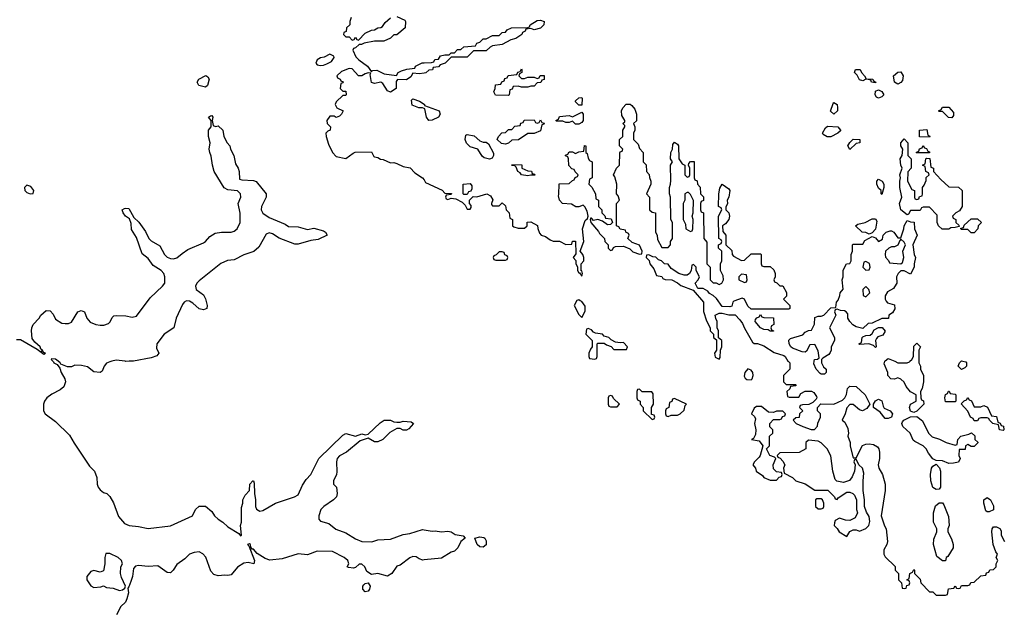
# Model space of a CAD drawing. Header units: inches. Extents: x 2701323 to 2964515, y 494916 to 722124.
# Tile 131 of 256: x 2737465 to 2743638, y 678419 to 682142. Entities that reach past the tile are written whole.
import ezdxf

# ---------------------------------------------------------------- set-up
doc = ezdxf.new("R2010")
doc.units = ezdxf.units.IN
doc.header["$MEASUREMENT"] = 0
for name, color, linetype in [('C7637', 7, 'Continuous'), ('C7638', 7, 'Continuous'), ('C7647', 7, 'Continuous'), ('C7648', 7, 'Continuous')]:
    doc.layers.add(name, color=color, linetype=linetype)

msp = doc.modelspace()

# ---------------------------------------------------------------- linework, layer by layer
at = {"layer": 'C7637', "color": 2, "elevation": 2}
for points in [[(2737673.3, 680000), (2737676.9, 679996.9), (2737678, 679990), (2737699.1, 679979.1), (2737716.8, 679956.8), (2737725.5, 679930), (2737748, 679890), (2737753, 679870), (2737740.9, 679839.1), (2737719.6, 679820.4), (2737666, 679794), (2737635.5, 679770), (2737620.4, 679750), (2737614.4, 679730), (2737614.9, 679690), (2737624.9, 679670), (2737690, 679621.6), (2737776.4, 679536.4), (2737805.5, 679485.5), (2737902.9, 679342.9), (2737933, 679310), (2737948, 679270), (2737950.4, 679230), (2737957.1, 679210), (2737970, 679193.4), (2737990, 679177.3), (2738010.6, 679170.6), (2738030, 679151.3), (2738052.3, 679112.3), (2738085.4, 679025.4), (2738122.2, 678982.2), (2738150.3, 678970.3), (2738210, 678964.2), (2738270, 678951.8), (2738410, 678968.5), (2738548.7, 679030), (2738568, 679070), (2738589.1, 679090.9), (2738628.9, 679091.1), (2738670, 679058), (2738686.8, 679030), (2738708.8, 679008.8), (2738738.8, 678990), (2738770, 678960.7), (2738838.8, 678918.8), (2738850, 678904.7), (2738855.3, 678910), (2738849.2, 678969.2), (2738855.1, 678990), (2738856.5, 679083.5), (2738864, 679110), (2738864, 679130), (2738879, 679161), (2738906, 679190), (2738908, 679230), (2738926, 679250), (2738930.9, 679250.9), (2738935.3, 679235.3), (2738936, 679170), (2738944, 679130), (2738944, 679090), (2738950, 679072), (2738970, 679060.7), (2738990, 679064), (2739069.7, 679110.3), (2739188, 679150), (2739210, 679162.8), (2739238, 679222), (2739261, 679259), (2739290, 679290.8), (2739341.2, 679390), (2739490, 679536), (2739510, 679546), (2739570, 679531), (2739610, 679544.7), (2739630, 679538), (2739650, 679542), (2739725.6, 679614.4), (2739750, 679630.8), (2739790, 679630.7), (2739810, 679621), (2739830, 679618), (2739850, 679618), (2739870, 679624.7), (2739919.6, 679619.6), (2739934, 679610), (2739903.6, 679576.4), (2739890, 679568), (2739870, 679568.7), (2739850, 679578), (2739830, 679578), (2739786, 679554), (2739742, 679510), (2739710, 679494), (2739690, 679495.3), (2739650, 679518), (2739599.8, 679500.2), (2739514, 679430), (2739470, 679406), (2739456.3, 679390), (2739450.5, 679370), (2739453.7, 679306.3), (2739450.6, 679289.4), (2739431.3, 679250), (2739432, 679230), (2739452, 679210), (2739456, 679170), (2739451.3, 679150), (2739432, 679130), (2739372, 679090), (2739352, 679070), (2739341, 679030), (2739341, 679010), (2739350, 678998), (2739402.8, 678982.8), (2739447.9, 678947.9), (2739510, 678924), (2739570, 678885.5), (2739610, 678870.6), (2739672.1, 678867.9), (2739710, 678881), (2739790, 678884.9), (2739870, 678913.4), (2739910, 678919.1), (2739990, 678945.5), (2740000, 678943.7)], [(2738042, 680000), (2738030, 679997), (2738010, 679989), (2737994.8, 679970), (2737982, 679938), (2737970, 679929.3), (2737930, 679934), (2737890, 679965.2), (2737853.1, 679973.1), (2737810, 679975.1), (2737790, 679965.2), (2737764.8, 679964.8), (2737722, 679982), (2737719, 679990), (2737706, 680000)], [(2738151.1, 680000), (2738130, 679999.5), (2738126, 680000)], [(2740000, 678753.7), (2739993, 678753), (2739970, 678760.7), (2739950, 678774.5), (2739930, 678776.2), (2739910, 678766.6), (2739850, 678722), (2739830, 678715.3), (2739798, 678670), (2739770, 678653.2), (2739710, 678669.2), (2739670, 678662), (2739642, 678682), (2739628, 678710), (2739610, 678728), (2739592.7, 678727.3), (2739570, 678706), (2739558, 678702), (2739525.6, 678705.6), (2739518, 678710), (2739528, 678730), (2739522, 678750), (2739499, 678770), (2739426.8, 678806.8), (2739330.4, 678809.6), (2739270, 678786.6), (2739210, 678792.7), (2739110, 678760.7), (2739032.7, 678752.7), (2739003.7, 678763.7), (2738954.2, 678794.2), (2738930, 678822), (2738922, 678822), (2738914, 678834), (2738912.7, 678850), (2738904.7, 678855.3), (2738894, 678850), (2738902, 678842), (2738938, 678750), (2738932, 678730), (2738897.5, 678737.5), (2738870, 678734.5), (2738830, 678709.2), (2738790, 678661.2), (2738770, 678656), (2738750, 678659.3), (2738710, 678654), (2738682, 678662), (2738663.9, 678683.9), (2738631, 678771), (2738613.3, 678793.3), (2738590, 678804.2), (2738558.3, 678801.7), (2738530, 678789.5), (2738499.4, 678760.6), (2738450, 678725.2), (2738426.8, 678690), (2738410, 678673.2), (2738390, 678675.1), (2738330, 678717.6), (2738270, 678713.3), (2738210, 678718.7), (2738190, 678715.1), (2738179.1, 678700.9), (2738172, 678650), (2738162, 678618), (2738150, 678586), (2738142, 678578), (2738146.8, 678546.8), (2738137.6, 678510), (2738127.7, 678490), (2738098, 678462), (2738071.3, 678410)]]:
    msp.add_lwpolyline(points, dxfattribs=at)
for points in [[(2738030, 678794), (2738006, 678794), (2737998, 678770), (2737998, 678730), (2737990, 678686), (2737970, 678678), (2737930, 678688.7), (2737910, 678682), (2737886, 678650), (2737886, 678630), (2737910, 678591.3), (2737930, 678581), (2737974.6, 678585.4), (2737991.3, 678591.3), (2738010, 678582), (2738050, 678578), (2738090, 678562.8), (2738110, 678566.8), (2738124, 678576), (2738129, 678590), (2738103.3, 678643.3), (2738097, 678670), (2738099.3, 678710), (2738109.2, 678730), (2738104, 678750), (2738082, 678770)], [(2739630, 678553.2), (2739616, 678570), (2739617.2, 678590), (2739622, 678598), (2739630, 678606), (2739650, 678611.3), (2739662.8, 678590), (2739658.8, 678570), (2739650, 678559)]]:
    msp.add_lwpolyline(points, close=True, dxfattribs=at)
at = {"layer": 'C7638', "color": 2}
for points, elevation in [([(2739543.6, 682156.4), (2739534, 682130), (2739534, 682110), (2739514, 682090), (2739512.7, 682067.3), (2739498, 682062), (2739494, 682050), (2739510, 682034), (2739530, 682034), (2739550, 682014), (2739562, 682018), (2739570, 682032), (2739578, 682018), (2739590, 682014), (2739630, 682058), (2739670, 682076), (2739690, 682078), (2739710, 682091.3), (2739730, 682092), (2739740.4, 682099.6), (2739755.3, 682124.7), (2739790, 682154)], 6), ([(2739830, 682162), (2739878.8, 682138.8), (2739884.7, 682130), (2739882, 682090), (2739830, 682046), (2739810, 682046), (2739790, 682026), (2739747.3, 682007.3), (2739690, 682008), (2739624.7, 681995.3), (2739607.3, 681987.3), (2739592.7, 681987.3), (2739570, 681966), (2739558, 681962), (2739554, 681950), (2739572, 681910), (2739591.3, 681890), (2739644.7, 681850), (2739670, 681814), (2739676.4, 681823.6), (2739704.7, 681824.7), (2739750, 681802), (2739827.3, 681792.7), (2739838, 681810), (2739858, 681822), (2739892.7, 681832.7), (2739942, 681838), (2739946, 681850), (2739988.4, 681871.6), (2740000, 681871.8)], 6), ([(2740000, 681806.6), (2739970, 681802), (2739930, 681806), (2739916.9, 681783.1), (2739890, 681764), (2739832.7, 681767.3), (2739824.7, 681755.3), (2739824.7, 681710), (2739790, 681686.6), (2739770, 681696), (2739742, 681742), (2739730, 681749.6), (2739690, 681741.6), (2739670, 681749), (2739661.2, 681798.8), (2739666, 681806), (2739650, 681809), (2739630, 681802.7), (2739610, 681789.3), (2739590, 681789.2), (2739550, 681833.2), (2739530, 681836), (2739482, 681818), (2739454, 681790), (2739458, 681778), (2739474, 681770), (2739478, 681758), (2739492, 681752), (2739490, 681746), (2739478, 681742), (2739474, 681710), (2739490, 681694), (2739510, 681694), (2739512, 681670), (2739510, 681666), (2739490, 681666), (2739450, 681626), (2739442, 681610), (2739454, 681590), (2739492, 681570), (2739482, 681550), (2739470, 681538), (2739450, 681528), (2739436.4, 681536.4), (2739410, 681538), (2739391.3, 681510), (2739392, 681492), (2739414, 681470), (2739412, 681450), (2739396.9, 681443.1), (2739384.7, 681430), (2739386, 681410), (2739401.4, 681361.4), (2739426, 681310), (2739450, 681284.7), (2739510, 681272), (2739554.6, 681305.4), (2739568.9, 681311.1), (2739670, 681314), (2739684.7, 681284.7), (2739690, 681282), (2739710, 681278), (2739727.1, 681267.1), (2739744.7, 681264.7), (2739790, 681244.7), (2739810, 681246), (2739830, 681241), (2739870, 681220.7), (2739913.4, 681213.4), (2739942, 681182), (2739990.7, 681150.7), (2740000, 681136.9)], 6), ([(2740000, 681585.5), (2739989.6, 681589.6), (2739968, 681590), (2739925.7, 681605.7), (2739922, 681638), (2739930, 681644.7), (2739970.7, 681630.7), (2740000, 681611.3)], 6), ([(2737444.5, 680135.5), (2737470, 680136.3), (2737575.3, 680075.3), (2737615.3, 680044.7), (2737626, 680050), (2737614, 680054), (2737610, 680066), (2737602, 680062), (2737608, 680070), (2737596.5, 680076.5), (2737592.3, 680090), (2737559.5, 680119.5), (2737542.9, 680142.9), (2737539.5, 680190), (2737540.9, 680210), (2737550, 680231.3), (2737588, 680270), (2737598, 680290), (2737630, 680318), (2737655.3, 680315.3), (2737675.3, 680295.3), (2737690, 680264.7), (2737730, 680238.8), (2737750, 680236.3), (2737770, 680236.3), (2737790, 680244.9), (2737829.5, 680310.5), (2737850, 680318.8), (2737870.5, 680310.5), (2737884.9, 680270), (2737905.7, 680245.7), (2737942, 680230), (2737970, 680226), (2737993.4, 680226.6), (2738022.5, 680237.5), (2738033.1, 680246.9), (2738045.6, 680274.4), (2738055.5, 680284.5), (2738072.3, 680287.7), (2738130, 680283.8), (2738170, 680276.3), (2738196.3, 680283.7), (2738282.7, 680397.3), (2738360.9, 680470), (2738374, 680490), (2738375.1, 680530), (2738369.4, 680550), (2738352.3, 680570), (2738301.4, 680601.5), (2738270, 680645.2), (2738233.4, 680673.4), (2738196.9, 680776.9), (2738166.6, 680826.6), (2738162.9, 680862.9), (2738154, 680894), (2738129, 680910), (2738114, 680930), (2738108, 680950), (2738122, 680958), (2738130, 680961), (2738150, 680958), (2738180.5, 680900.5), (2738212.2, 680872.2), (2738253.8, 680813.8), (2738275.5, 680770), (2738290, 680755.5), (2738344.1, 680724.1), (2738373.4, 680670), (2738390, 680653.4), (2738410, 680643.7), (2738430, 680641.3), (2738450, 680648), (2738483.3, 680676.7), (2738520.1, 680699.9), (2738617.4, 680742.6), (2738630, 680750.6), (2738656.9, 680783.1), (2738690, 680803.1), (2738730, 680810.4), (2738790, 680808.5), (2738810, 680814.9), (2738829.4, 680830), (2738847.8, 680870), (2738847.9, 680927.9), (2738835.1, 680990), (2738852, 681030), (2738849.3, 681049.3), (2738830, 681069), (2738770, 681075.1), (2738747.8, 681087.8), (2738685.2, 681190), (2738674, 681230), (2738666.3, 681286.3), (2738656, 681310), (2738653.2, 681330), (2738659, 681370), (2738648, 681410), (2738648, 681450), (2738666, 681470), (2738666, 681510), (2738648.7, 681530), (2738660.4, 681539.6), (2738670, 681542), (2738676, 681530), (2738672, 681510), (2738678, 681478), (2738692.7, 681472.7), (2738710, 681476), (2738738, 681450), (2738744.7, 681410), (2738766, 681370), (2738782.8, 681350), (2738787.3, 681330), (2738806.8, 681290), (2738818, 681238), (2738834.8, 681210), (2738840.7, 681190), (2738842.8, 681142.8), (2738856.9, 681136.9), (2738930, 681133.4), (2738948, 681128), (2739010.6, 681050.6), (2739010.8, 681030), (2738980.7, 680970), (2738979.1, 680950), (2738988.8, 680928.8), (2739030, 680900.5), (2739130, 680859.1), (2739150, 680845.5), (2739210, 680844), (2739270, 680826.8), (2739310, 680834.8), (2739370, 680818), (2739382, 680810), (2739392, 680790), (2739336.8, 680763.2), (2739290, 680757.2), (2739210, 680735.1), (2739190, 680735.1), (2739091.9, 680771.9), (2739050, 680799.3), (2739030, 680806), (2739010, 680796), (2738964.4, 680715.6), (2738932.4, 680687.6), (2738870, 680667), (2738810, 680637), (2738768.8, 680631.2), (2738726, 680614), (2738590, 680503.7), (2738576.3, 680490), (2738567.7, 680470), (2738570.8, 680450), (2738616.7, 680416.7), (2738630.5, 680390.5), (2738640.7, 680350), (2738638, 680330), (2738617.3, 680322.7), (2738590, 680329.4), (2738550, 680365.2), (2738530, 680377.2), (2738510, 680379.3), (2738496, 680370), (2738484.7, 680355.3), (2738446, 680270), (2738430.7, 680209.3), (2738370, 680169.2), (2738323.8, 680110), (2738323, 680083), (2738338, 680050), (2738325.4, 680034.6), (2738290, 680022), (2738179.3, 680000.7), (2738151.1, 680000)], 2), ([(2737706, 680000), (2737690, 680012.3), (2737664.7, 680015.3), (2737662, 680010), (2737673.3, 680000)], 2), ([(2738126, 680000), (2738070, 680007), (2738042, 680000)], 2)]:
    msp.add_lwpolyline(points, dxfattribs=dict(at, elevation=elevation))
for points, elevation in [([(2739410, 681925.2), (2739373.2, 681906.8), (2739350, 681903.6), (2739329.1, 681890.9), (2739320.7, 681870), (2739330, 681858.8), (2739350, 681854), (2739370, 681856), (2739390, 681864.7), (2739420.4, 681879.6), (2739436, 681904), (2739434.2, 681914.2)], 6), ([(2738630, 681718), (2738588, 681730), (2738578, 681750), (2738588, 681770), (2738631.3, 681791.3), (2738643.6, 681783.6), (2738652, 681770), (2738642, 681730)], 2), ([(2737510, 681103.7), (2737494, 681090), (2737496.3, 681070), (2737510, 681058), (2737530, 681050.6), (2737550, 681052), (2737554.5, 681070), (2737535.4, 681095.4)], 6)]:
    msp.add_lwpolyline(points, close=True, dxfattribs=dict(at, elevation=elevation))
at = {"layer": 'C7647', "color": 2}
for points, elevation in [([(2742282.2, 680000), (2742294, 679990), (2742294, 679950), (2742254, 679910), (2742254, 679870), (2742270, 679854), (2742330, 679854), (2742334, 679850), (2742330, 679846), (2742298, 679842), (2742292.7, 679827.3), (2742274, 679810), (2742278, 679778), (2742290, 679774), (2742350, 679774), (2742362, 679798), (2742390, 679812), (2742430, 679812), (2742444.7, 679804.7), (2742459.6, 679779.6), (2742462, 679770), (2742458, 679762), (2742438, 679742), (2742411.6, 679728.4), (2742372.7, 679727.3), (2742358, 679722), (2742354, 679710), (2742374, 679690), (2742354, 679670), (2742352, 679648), (2742330, 679646), (2742314, 679630), (2742334, 679610), (2742374, 679590), (2742427.3, 679572.7), (2742447.3, 679572.7), (2742467.3, 679592.7), (2742468.4, 679611.6), (2742486, 679650), (2742486, 679670), (2742466, 679690), (2742466, 679710), (2742487.3, 679732.7), (2742570, 679731.3), (2742623.1, 679756.9), (2742638, 679770), (2742648.7, 679791.3), (2742655.3, 679830), (2742670, 679844.7), (2742710, 679842), (2742764.7, 679790), (2742794, 679730), (2742776.9, 679703.1), (2742749.1, 679689.1), (2742730, 679695.3), (2742690, 679728), (2742670, 679728), (2742651.1, 679708.9), (2742641, 679670), (2742622, 679630), (2742637.3, 679617.3), (2742657.3, 679577.3), (2742661, 679550), (2742658, 679530), (2742671.1, 679491.1), (2742671.6, 679468.4), (2742690, 679394), (2742710, 679394), (2742749.2, 679470.8), (2742770, 679481), (2742790, 679482.8), (2742818, 679478), (2742842.8, 679462.8), (2742851.3, 679450), (2742856, 679430), (2742856, 679390), (2742846.8, 679350), (2742851.3, 679330), (2742874.8, 679290), (2742890.8, 679230), (2742890.7, 679189.3), (2742866, 679030), (2742887.5, 678967.5), (2742898, 678950), (2742904.7, 678870), (2742902, 678850), (2742883.6, 678816.4), (2742882, 678790), (2742890, 678774), (2742952.7, 678712.7), (2742954, 678690), (2742974, 678670), (2742974, 678630), (2742994, 678610), (2742998, 678578), (2743010, 678574), (2743022, 678578), (2743027.3, 678592.7), (2743042, 678598), (2743046, 678610), (2743042, 678622), (2743026, 678630), (2743042, 678638), (2743046, 678670), (2743062, 678678), (2743070, 678694), (2743074, 678690), (2743074, 678670), (2743110, 678634), (2743114, 678610), (2743170, 678554), (2743190, 678554), (2743210, 678534), (2743270, 678534), (2743282, 678538), (2743287.3, 678572.7), (2743322, 678578), (2743330, 678592), (2743338, 678578), (2743350, 678574), (2743362, 678578), (2743370, 678594), (2743410, 678594), (2743422, 678598), (2743427.3, 678612.7), (2743450, 678614), (2743490, 678654), (2743522, 678658), (2743527.3, 678672.7), (2743542, 678678), (2743547.3, 678692.7), (2743570, 678694), (2743586, 678710), (2743586, 678730), (2743598, 678750), (2743588, 678770), (2743595.3, 678790), (2743585.2, 678805.2), (2743568.7, 678850), (2743559, 678930), (2743562, 678950), (2743570, 678962), (2743590, 678962), (2743610, 678952), (2743617.3, 678937.3), (2743618, 678910), (2743638.8, 678870)], 6), ([(2742492, 680000), (2742492, 679990), (2742498, 679978), (2742504.7, 679964.7), (2742522, 679950), (2742522, 679930), (2742510, 679918), (2742490, 679918), (2742483.1, 679923.1), (2742458, 679950), (2742443.1, 679983.1), (2742446.6, 680000)], 6), ([(2743102, 680000), (2743102, 679990), (2743112, 679970), (2743112, 679950), (2743132, 679910), (2743131.3, 679870), (2743122, 679830), (2743112, 679810), (2743114, 679770), (2743118, 679758), (2743131.6, 679751.6), (2743134, 679730), (2743090, 679686), (2743070, 679678), (2743050, 679688), (2743044, 679710), (2743049.3, 679730.7), (2743086, 679750), (2743086, 679790), (2743050, 679808), (2743022.7, 679842.7), (2743010, 679868), (2742990, 679888), (2742970, 679895.3), (2742950, 679888), (2742926, 679890), (2742908, 679910), (2742908, 679930), (2742884, 679984), (2742889.3, 680000)], 6), ([(2742951, 680000), (2742971.1, 679991.1), (2743028.9, 679991.1), (2743043.1, 679996.9), (2743046.7, 680000)], 6), ([(2743378.7, 680000), (2743396, 679996), (2743402, 679990), (2743402, 679970), (2743390, 679958), (2743370, 679948), (2743348.4, 679968.4), (2743358, 679990), (2743368, 680000)], 6), ([(2740000, 678943.7), (2740050, 678934.8), (2740070, 678937.3), (2740110, 678930.8), (2740150, 678934.8), (2740170, 678930.8), (2740194.4, 678914.4), (2740245.4, 678905.4), (2740258, 678890), (2740230.7, 678869.3), (2740211.3, 678830), (2740191, 678810), (2740170, 678803.7), (2740110, 678764.2), (2740000, 678753.7)], 2)]:
    msp.add_lwpolyline(points, dxfattribs=dict(at, elevation=elevation))
for points, elevation in [([(2742030, 679952.7), (2742010.7, 679930), (2742006.7, 679906.7), (2742013.2, 679893.2), (2742024.7, 679884.7), (2742050, 679882.8), (2742057.2, 679890), (2742062.7, 679910), (2742061.2, 679930), (2742050, 679944)], 6), ([(2741170, 679786), (2741158, 679782), (2741154, 679770), (2741154, 679730), (2741158, 679718), (2741170, 679714), (2741210, 679714), (2741226, 679730), (2741187.3, 679767.3), (2741182, 679782)], 6), ([(2741350, 679826), (2741338, 679822), (2741334, 679810), (2741334, 679770), (2741338, 679758), (2741354, 679750), (2741354, 679730), (2741374, 679710), (2741374, 679690), (2741430, 679634), (2741442, 679638), (2741446, 679650), (2741442, 679662), (2741426, 679666), (2741426, 679710), (2741438, 679730), (2741436.4, 679796.4), (2741427.3, 679807.3), (2741368, 679808)], 6), ([(2743270, 679746), (2743266, 679770), (2743268.4, 679791.6), (2743282, 679798), (2743287.3, 679812.7), (2743292.7, 679812.7), (2743298, 679798), (2743330, 679794), (2743334, 679790), (2743334, 679750), (2743330, 679746)], 6), ([(2741570, 679766), (2741558, 679762), (2741552.7, 679747.3), (2741538, 679742), (2741534, 679710), (2741518, 679702), (2741514, 679690), (2741514, 679670), (2741518, 679658), (2741530, 679654), (2741550, 679662), (2741590, 679662), (2741606, 679670), (2741630, 679694), (2741638, 679722), (2741646, 679730)], 6), ([(2742890, 679642), (2742860.4, 679680.4), (2742818, 679710), (2742818, 679730), (2742830, 679752), (2742850, 679762), (2742870, 679752), (2742878, 679718), (2742885.4, 679705.4), (2742922, 679690), (2742938, 679670), (2742930, 679648.7), (2742910, 679642)], 6), ([(2743450, 679714), (2743490, 679714), (2743510, 679722), (2743532.7, 679712.7), (2743558, 679658), (2743590, 679654), (2743598, 679618), (2743612, 679612), (2743618, 679598), (2743632.7, 679592.7), (2743634, 679570), (2743630, 679566), (2743608.9, 679568.9), (2743602, 679602), (2743566, 679610), (2743546, 679630), (2743542, 679642), (2743530, 679646), (2743490, 679646), (2743478, 679642), (2743470, 679626), (2743450, 679626), (2743442, 679642), (2743426, 679650), (2743410, 679686), (2743367.3, 679732.7), (2743387.3, 679752.7), (2743402, 679758), (2743410, 679772), (2743418, 679758), (2743432.7, 679752.7)], 6), ([(2742116.4, 679716.4), (2742083.6, 679716.4), (2742070, 679706), (2742054, 679670), (2742072.7, 679652.7), (2742078, 679638), (2742071.3, 679608.7), (2742080.7, 679570), (2742078.5, 679541.5), (2742064.7, 679515.3), (2742054, 679510), (2742101, 679501), (2742124.7, 679470), (2742107.3, 679410), (2742101.4, 679398.6), (2742072, 679370), (2742062, 679350), (2742078, 679330), (2742082, 679310), (2742122.8, 679282.8), (2742130, 679272), (2742170, 679254), (2742210, 679254), (2742227.3, 679272.7), (2742242, 679278), (2742246, 679290), (2742242, 679302), (2742210, 679306), (2742190, 679326), (2742188.9, 679351.1), (2742206, 679390), (2742198, 679398), (2742168, 679410), (2742148, 679450), (2742166, 679470), (2742166, 679530), (2742186, 679550), (2742186, 679570), (2742168.4, 679588.4), (2742168, 679610), (2742190, 679634), (2742230, 679634), (2742242, 679638), (2742247.3, 679652.7), (2742262, 679658), (2742266, 679670), (2742250, 679686), (2742210, 679686), (2742190, 679678), (2742160.4, 679680.4)], 6), ([(2743330, 679474), (2743342, 679478), (2743346, 679510), (2743366, 679530), (2743416.4, 679543.6), (2743432, 679552), (2743452.7, 679532.7), (2743454, 679510), (2743471.6, 679491.6), (2743471.6, 679488.4), (2743450, 679466), (2743430, 679466), (2743410, 679478), (2743394, 679470), (2743392.7, 679447.3), (2743354, 679446), (2743352, 679410), (2743362, 679390), (2743350, 679368), (2743319.8, 679360.2), (2743290, 679359), (2743250, 679375.3), (2743210, 679378), (2743190, 679388), (2743162.7, 679422.7), (2743148.7, 679450), (2743130, 679468.7), (2743076, 679496), (2743066, 679506), (2743048.7, 679550), (2743002, 679590), (2742995.3, 679610), (2743000.2, 679619.8), (2743008, 679630), (2743050, 679652), (2743090, 679654), (2743126, 679626), (2743162.8, 679550), (2743185.8, 679525.8), (2743230.8, 679510.8), (2743274, 679490)], 6), ([(2742410, 679506), (2742394, 679490), (2742394, 679450), (2742351.6, 679428.4), (2742230, 679426), (2742214, 679410), (2742218, 679398), (2742232.7, 679392.7), (2742250, 679374), (2742262, 679350), (2742254, 679330), (2742258, 679298), (2742310, 679272), (2742331.1, 679251.1), (2742390, 679232), (2742450, 679192), (2742531.6, 679191.6), (2742574, 679150), (2742578, 679138), (2742590, 679134), (2742596.4, 679143.6), (2742650, 679178), (2742670, 679178), (2742688.4, 679171.6), (2742699.8, 679159.8), (2742712, 679130), (2742711.3, 679070), (2742718, 679050), (2742702, 679018), (2742670, 679001.2), (2742642.7, 679002.7), (2742604.7, 679015.3), (2742578, 679002), (2742572.7, 678987.3), (2742572, 678970), (2742590.9, 678950.9), (2742602, 678930), (2742650, 678902), (2742670, 678932), (2742690, 678942), (2742710, 678942), (2742730, 678934), (2742770, 678952), (2742788, 678970), (2742794.6, 678994.6), (2742790, 679026), (2742773.2, 679053.2), (2742762, 679090), (2742762, 679130), (2742754, 679190), (2742753.2, 679250), (2742758, 679298), (2742748, 679330), (2742726, 679350), (2742710, 679386), (2742698, 679382), (2742694, 679370), (2742702, 679350), (2742698, 679310), (2742684.5, 679275.5), (2742667.3, 679252.7), (2742630, 679239), (2742588.4, 679248.4), (2742578, 679258), (2742562, 679310), (2742550, 679406), (2742528, 679450), (2742490, 679488), (2742470, 679498)], 6), ([(2743210, 679195.3), (2743188.9, 679208.9), (2743178, 679250), (2743175.3, 679290), (2743182, 679330), (2743190, 679342), (2743210, 679354), (2743231.6, 679331.6), (2743238, 679310), (2743238, 679210), (2743230, 679198)], 6), ([(2742490, 679138), (2742463.6, 679136.4), (2742454, 679130), (2742454, 679090), (2742470, 679074), (2742490, 679074), (2742502, 679078), (2742506, 679090), (2742506, 679110), (2742498, 679130)], 6), ([(2743250, 678748), (2743215.3, 678775.3), (2743193.2, 678850), (2743196.5, 678883.5), (2743215.3, 678930), (2743214, 678950), (2743193.2, 678990), (2743193.2, 679050), (2743206, 679094), (2743230, 679112), (2743250, 679112), (2743259.8, 679099.8), (2743287.1, 679027.1), (2743291.3, 678970), (2743284.7, 678950), (2743284.7, 678930), (2743306.4, 678886.4), (2743318, 678850), (2743318, 678830), (2743284.7, 678775.3), (2743274, 678770), (2743270, 678748)], 6), ([(2743530, 679055.3), (2743522.7, 679062.7), (2743509.1, 679109.1), (2743510, 679132), (2743530, 679144.7), (2743550.7, 679130.7), (2743570, 679094), (2743570, 679068), (2743543.6, 679056.4)], 6), ([(2740370, 678833.2), (2740350, 678836), (2740333.2, 678850), (2740318, 678890), (2740350, 678898.8), (2740374.4, 678894.4), (2740382, 678890), (2740390, 678874), (2740390, 678849)], 2)]:
    msp.add_lwpolyline(points, close=True, dxfattribs=dict(at, elevation=elevation))
at = {"layer": 'C7648', "color": 2, "elevation": 6}
for points in [[(2740000, 681871.8), (2740047.3, 681872.7), (2740062, 681878), (2740068.4, 681891.6), (2740090, 681894), (2740104, 681916), (2740130, 681922), (2740158, 681922), (2740170, 681934), (2740190, 681934), (2740210, 681954), (2740230, 681954), (2740250, 681972), (2740322, 681978), (2740330, 681994), (2740350, 682002), (2740370, 682022), (2740390, 682022), (2740430, 682042), (2740470, 682042), (2740490, 682062), (2740510, 682064.7), (2740521.2, 682078.8), (2740548.4, 682091.6), (2740650, 682094), (2740662, 682098), (2740666, 682110), (2740710, 682136), (2740730, 682138), (2740754, 682130), (2740752, 682110), (2740730.9, 682089.1), (2740690, 682078), (2740670, 682086), (2740638, 682082), (2740634, 682070), (2740618, 682062), (2740614, 682050), (2740575.3, 682024.7), (2740543.5, 682016.5), (2740490, 681986), (2740430, 681978), (2740414, 681970), (2740390, 681946), (2740310, 681946), (2740270, 681908), (2740170, 681906), (2740131.6, 681868.4), (2740102, 681858), (2740090, 681846), (2740058, 681842), (2740052.7, 681827.3), (2740030, 681826), (2740011.6, 681808.4), (2740000, 681806.6)], [(2740000, 681136.9), (2740010, 681122), (2740112.7, 681072.7), (2740130, 681054), (2740172.7, 681052.7), (2740170, 681046), (2740138, 681042), (2740134, 681030), (2740138, 681018), (2740150, 681014), (2740170, 681022), (2740199.6, 681019.6), (2740238, 680998), (2740258, 680978), (2740270, 680954), (2740290, 680954), (2740296.4, 680963.6), (2740296.4, 680976.4), (2740286, 680990), (2740286, 681010), (2740307.3, 681032.7), (2740330, 681032), (2740394, 681050), (2740416.9, 681036.9), (2740431.6, 681011.6), (2740422, 680990), (2740422, 680982), (2740430, 680974), (2740470, 680974), (2740490, 680994), (2740510, 680974), (2740514, 680950), (2740534, 680930), (2740538, 680898), (2740554, 680890), (2740554, 680850), (2740563.6, 680843.6), (2740590, 680834), (2740630, 680834), (2740646, 680850), (2740647.3, 680872.7), (2740670, 680874), (2740711.1, 680851.1), (2740712.7, 680832.7), (2740723.6, 680803.6), (2740734, 680790), (2740762, 680782), (2740790, 680762), (2740810, 680754), (2740850, 680754), (2740890, 680732), (2740926, 680734), (2740930, 680754), (2740950, 680754), (2740952.7, 680672.7), (2740934, 680650), (2740951.6, 680631.6), (2740952.7, 680612.7), (2740962, 680590), (2740962, 680570), (2740970, 680554), (2740974, 680554), (2740990, 680534), (2740994, 680550), (2740990, 680566), (2740986, 680566), (2740986, 680610), (2741002, 680630), (2741002, 680650), (2740995.3, 680670), (2740978, 680690), (2741002, 680750), (2740994, 680830), (2741010, 680882), (2741024, 680896), (2741029, 680910), (2741022, 680942), (2741008.7, 680968.7), (2740998, 680978), (2740970.9, 680969.1), (2740950.8, 680969.2), (2740924.5, 680984.5), (2740868.7, 680990), (2740849, 681010), (2740842, 681038), (2740846, 681046), (2740847.3, 681112.7), (2740910, 681114), (2740930, 681134), (2740942, 681138), (2740947.3, 681152.7), (2740962, 681158), (2740966, 681170), (2740947.3, 681187.3), (2740942, 681202), (2740927.3, 681207.3), (2740907.3, 681227.3), (2740906, 681270), (2740902, 681282), (2740887.3, 681287.3), (2740887.3, 681292.7), (2740902, 681298), (2740910, 681314), (2740930, 681314), (2740950, 681302), (2740970, 681314), (2741002, 681318), (2741006, 681354), (2741014, 681350), (2741014, 681310), (2741022, 681302), (2741030, 681274), (2741038, 681258), (2741054, 681250), (2741054, 681150), (2741038, 681142), (2741034, 681110), (2741052, 681092), (2741074, 681050), (2741078, 681018), (2741094, 681010), (2741094, 680970), (2741114, 680950), (2741114, 680930), (2741132.7, 680912.7), (2741138, 680898), (2741172.7, 680892.7), (2741182, 680870), (2741170, 680858), (2741150, 680855.3), (2741118, 680878), (2741090, 680888.7), (2741063.1, 680883.1), (2741050, 680898), (2741043.6, 680896.4), (2741042, 680890), (2741046, 680870), (2741094, 680814), (2741100.7, 680800.7), (2741132, 680770), (2741134, 680750), (2741154, 680730), (2741154, 680710), (2741170, 680694), (2741182, 680698), (2741187.3, 680712.7), (2741200.4, 680719.6), (2741250, 680721), (2741290, 680704.7), (2741310, 680686), (2741350, 680672), (2741366, 680674), (2741368, 680690), (2741350, 680728), (2741304, 680744), (2741278, 680770), (2741286, 680790), (2741282, 680802), (2741266, 680810), (2741262, 680822), (2741230, 680828), (2741222, 680842), (2741206, 680850), (2741206, 680990), (2741226, 681010), (2741216.4, 681036.4), (2741206, 681050), (2741208, 681110), (2741196.4, 681156.4), (2741188, 681170), (2741206, 681210), (2741226, 681230), (2741227.3, 681307.3), (2741230, 681314), (2741242, 681318), (2741246, 681330), (2741226, 681350), (2741226, 681390), (2741246, 681410), (2741246, 681450), (2741258, 681470), (2741258, 681478), (2741246, 681490), (2741258, 681502), (2741258, 681510), (2741240.4, 681540.4), (2741238, 681570), (2741246, 681590), (2741267.3, 681612.7), (2741291.6, 681611.6), (2741303.6, 681603.6), (2741321, 681581), (2741332, 681550), (2741331.6, 681508.4), (2741314, 681490), (2741322, 681470), (2741322, 681450), (2741314, 681430), (2741314, 681390), (2741342, 681362), (2741350, 681334), (2741374, 681310), (2741374, 681250), (2741391.6, 681231.6), (2741394, 681190), (2741411.6, 681171.6), (2741412.7, 681152.7), (2741422, 681130), (2741422, 681110), (2741394, 681050), (2741414, 681030), (2741414, 680950), (2741430, 680934), (2741452, 680930), (2741452, 680810), (2741462, 680790), (2741463.6, 680763.6), (2741490, 680714), (2741530, 680714), (2741546, 680730), (2741546, 680750), (2741558, 680770), (2741558, 680870), (2741548, 680890), (2741546, 681030), (2741538, 681050), (2741538, 681090), (2741546, 681110), (2741547.3, 681132.7), (2741546, 681230), (2741558, 681250), (2741546, 681270), (2741548, 681310), (2741558, 681330), (2741560.4, 681359.6), (2741570, 681374), (2741590, 681362), (2741596, 681350), (2741598, 681270), (2741618, 681238), (2741634, 681230), (2741634, 681170), (2741650, 681154), (2741662, 681158), (2741666, 681170), (2741666, 681210), (2741658, 681230), (2741660.4, 681239.6), (2741670, 681252), (2741692.7, 681252.7), (2741694, 681150), (2741698, 681138), (2741711.6, 681131.6), (2741714, 681110), (2741731.6, 681091.6), (2741734, 681050), (2741751.6, 681031.6), (2741751.6, 681008.4), (2741738, 681002), (2741734, 680990), (2741734, 680950), (2741738, 680938), (2741752, 680930), (2741754, 680770), (2741772.7, 680747.3), (2741774, 680610), (2741794, 680590), (2741794, 680510), (2741812.7, 680492.7), (2741831.6, 680491.6), (2741850, 680482), (2741866, 680490), (2741878, 680510), (2741876.4, 680536.4), (2741858, 680570), (2741858, 680610), (2741866, 680630), (2741866, 680690), (2741846, 680710), (2741846, 680730), (2741862, 680738), (2741866, 680750), (2741862, 680762), (2741848, 680770), (2741846, 680910), (2741866, 680950), (2741862, 680962), (2741846, 680970), (2741848, 681050), (2741854.6, 681085.4), (2741870, 681111.3), (2741910, 681081), (2741916.3, 681070), (2741910.6, 681029.4), (2741901, 681010), (2741902, 680990), (2741892.7, 680967.3), (2741892, 680950), (2741910.9, 680930.9), (2741916, 680910), (2741910.6, 680889.4), (2741890, 680862), (2741872, 680850), (2741872.7, 680812.7), (2741891.3, 680790), (2741892, 680730), (2741930, 680694), (2741932, 680670), (2741939.6, 680659.6), (2741990, 680632), (2742010, 680634), (2742050, 680674), (2742110, 680674), (2742114, 680670), (2742114, 680610), (2742118, 680598), (2742130, 680594), (2742170, 680594), (2742192.7, 680572.7), (2742202, 680550), (2742202, 680530), (2742194, 680510), (2742198, 680498), (2742212.7, 680492.7), (2742230, 680474), (2742250, 680474), (2742271.6, 680431.6), (2742271.6, 680408.4), (2742254, 680390), (2742294, 680350), (2742294, 680330), (2742287.3, 680327.3), (2742050, 680326), (2742030, 680346), (2742008.9, 680388.9), (2741994.6, 680394.6), (2741943, 680377), (2741936, 680370), (2741930, 680346), (2741918, 680342), (2741870, 680344), (2741833.2, 680393.2), (2741812.7, 680412.7), (2741790, 680424), (2741778.6, 680438.6), (2741750, 680455.3), (2741716.4, 680456.4), (2741699, 680490), (2741718, 680510), (2741728, 680530), (2741706, 680570), (2741706, 680590), (2741690, 680606), (2741678, 680602), (2741674, 680570), (2741664.7, 680550), (2741650, 680539), (2741630, 680539.3), (2741598, 680550), (2741550, 680582), (2741530, 680608.7), (2741508, 680610), (2741488.9, 680628.9), (2741470, 680635.3), (2741452.9, 680652.9), (2741435.3, 680655.3), (2741410, 680668), (2741394, 680666), (2741392, 680650), (2741411.6, 680631.6), (2741416, 680610), (2741439.8, 680579.8), (2741458, 680538), (2741490, 680532), (2741498, 680518), (2741512.7, 680512.7), (2741554, 680510), (2741590, 680491.3), (2741610, 680474.8), (2741686.8, 680446.8), (2741752, 680370), (2741752.7, 680312.7), (2741770, 680254), (2741794, 680210), (2741794, 680190), (2741814, 680170), (2741814, 680150), (2741834, 680134), (2741834, 680070), (2741822, 680050), (2741825.4, 680025.4), (2741850, 680014), (2741856.4, 680023.6), (2741858, 680070), (2741866, 680090), (2741866, 680130), (2741846, 680146), (2741846, 680190), (2741838, 680210), (2741838, 680250), (2741828.4, 680268.4), (2741826, 680290), (2741850, 680302), (2741870, 680302), (2741910, 680291), (2741950, 680292), (2741980.7, 680260.7), (2741996.4, 680236.4), (2742008.1, 680208.1), (2742059.6, 680119.6), (2742070, 680112), (2742090, 680112), (2742130, 680096), (2742194.8, 680054.8), (2742255.9, 680035.9), (2742264.7, 680030), (2742281, 680001), (2742282.2, 680000)], [(2740000, 681611.3), (2740002, 681610), (2740003.6, 681603.6), (2740094, 681570), (2740101, 681550), (2740091.3, 681530), (2740050, 681512), (2740030, 681509.4), (2740014.5, 681530), (2740004, 681584), (2740000, 681585.5)], [(2742446.6, 680000), (2742448.9, 680011.1), (2742467.3, 680012.7), (2742478, 680022), (2742470, 680066), (2742450, 680106), (2742418, 680102), (2742396.9, 680063.1), (2742390, 680058), (2742370, 680059), (2742310, 680081.2), (2742299, 680090), (2742289, 680110), (2742288, 680132), (2742298, 680142), (2742374, 680166), (2742390, 680182), (2742410, 680192), (2742430, 680194), (2742447.3, 680232.7), (2742450, 680274), (2742470, 680282), (2742490, 680282), (2742506, 680290), (2742550, 680334), (2742582, 680338), (2742586, 680370), (2742596.4, 680383.6), (2742607.3, 680412.7), (2742608, 680430), (2742627.3, 680452.7), (2742622, 680510), (2742628, 680530), (2742628.4, 680571.6), (2742648.7, 680611.3), (2742670, 680614), (2742678, 680630), (2742678, 680670), (2742686, 680690), (2742686, 680730), (2742690, 680734), (2742750, 680734), (2742763.1, 680756.9), (2742810, 680782), (2742830, 680774), (2742850, 680752), (2742875.3, 680764.7), (2742878, 680790), (2742898, 680810), (2742922, 680818), (2742930, 680818.8), (2742944.7, 680810), (2742970, 680774), (2742990, 680774), (2743009, 680830), (2743009.2, 680850), (2743030, 680882), (2743050, 680874), (2743072.7, 680872.7), (2743074, 680830), (2743092, 680790), (2743064.7, 680730), (2743072, 680670), (2743082, 680650), (2743072, 680610), (2743072, 680590), (2743050, 680546), (2743010, 680568), (2742990, 680568), (2742972, 680550), (2742962, 680530), (2742964.7, 680490), (2742950, 680466), (2742943.6, 680456.4), (2742904.7, 680435.3), (2742891.3, 680410), (2742891.3, 680390), (2742896.9, 680376.9), (2742906, 680366), (2742950, 680354), (2742951, 680329), (2742936, 680304), (2742914, 680290), (2742912.7, 680267.3), (2742870, 680268), (2742810, 680238), (2742783.6, 680236.4), (2742750, 680206), (2742710, 680215.3), (2742689.3, 680229.3), (2742668.7, 680250), (2742658, 680270), (2742656.4, 680296.4), (2742646, 680310), (2742636.4, 680316.4), (2742610, 680318), (2742590, 680326), (2742578, 680322), (2742574, 680310), (2742582, 680290), (2742542, 680210), (2742574, 680150), (2742574, 680130), (2742552, 680090), (2742552, 680070), (2742545.4, 680054.6), (2742536.9, 680043.1), (2742499.6, 680020.4), (2742492, 680010), (2742492, 680000)], [(2743046.7, 680000), (2743058, 680010), (2743068, 680030), (2743070, 680094), (2743090, 680114), (2743112, 680090), (2743102, 680070), (2743102, 680000)], [(2742889.3, 680000), (2742890, 680002), (2742910, 680018), (2742951, 680000)], [(2743368, 680000), (2743370, 680002), (2743378.7, 680000)]]:
    msp.add_lwpolyline(points, dxfattribs=at)
for points in [[(2740610, 681774), (2740630, 681774), (2740650, 681782), (2740690, 681782), (2740710, 681774), (2740722, 681778), (2740728.4, 681791.6), (2740752.7, 681792.7), (2740752.7, 681767.3), (2740738, 681762), (2740732.7, 681747.3), (2740710, 681746), (2740690, 681726), (2740670, 681726), (2740650, 681718), (2740610, 681718), (2740590, 681726), (2740558, 681722), (2740552.7, 681707.3), (2740538, 681702), (2740534, 681670), (2740530, 681666), (2740448.4, 681668.4), (2740438, 681690), (2740446, 681710), (2740447.3, 681732.7), (2740482, 681738), (2740487.3, 681752.7), (2740502, 681758), (2740507.3, 681772.7), (2740522, 681778), (2740527.3, 681792.7), (2740582, 681798), (2740587.3, 681812.7), (2740602, 681818), (2740610, 681834), (2740614, 681830), (2740614, 681810), (2740598, 681802), (2740594, 681790)], [(2742830, 681746), (2742806, 681750), (2742802, 681762), (2742787.3, 681767.3), (2742770, 681768), (2742750, 681759), (2742730, 681764), (2742714.6, 681794.6), (2742698, 681810), (2742706, 681830), (2742734, 681830), (2742742, 681810), (2742762, 681790), (2742772, 681772), (2742814, 681770), (2742818, 681758), (2742832, 681750)], [(2742970, 681738), (2742948.7, 681750), (2742944, 681790), (2742970, 681812), (2742990, 681814), (2743004.7, 681790), (2742998.8, 681761.2), (2742990, 681748)], [(2742850, 681649), (2742836.4, 681656.4), (2742828, 681670), (2742830, 681694), (2742850, 681702), (2742870.7, 681690.7), (2742882, 681670), (2742870, 681658)], [(2740970, 681606), (2740950, 681626), (2740950, 681634), (2740970, 681652), (2740990, 681654), (2740992, 681650), (2740990, 681606)], [(2742570, 681548.7), (2742549, 681569), (2742564, 681616), (2742570, 681622), (2742591, 681611), (2742592, 681590), (2742592, 681570)], [(2743310, 681526), (2743288.4, 681528.4), (2743250, 681566), (2743230, 681566), (2743226, 681570), (2743242, 681578), (2743250, 681594), (2743290, 681594), (2743319.6, 681559.6), (2743319.6, 681540.4)], [(2740510, 681362), (2740485.2, 681365.2), (2740458, 681390), (2740466, 681410), (2740488.4, 681431.6), (2740510, 681434), (2740530, 681454), (2740550, 681454), (2740570, 681474), (2740602, 681478), (2740607.3, 681492.7), (2740622, 681498), (2740627.3, 681512.7), (2740690, 681514), (2740698, 681498), (2740710, 681494), (2740722, 681498), (2740730, 681514), (2740738, 681498), (2740752.7, 681492.7), (2740750, 681486), (2740738, 681482), (2740730, 681446), (2740690, 681428), (2740650, 681428), (2740591.6, 681388.4), (2740550, 681386), (2740530, 681368)], [(2740950, 681486), (2740930, 681506), (2740910, 681498), (2740890, 681498), (2740870, 681506), (2740830, 681506), (2740826, 681510), (2740842, 681518), (2740850, 681534), (2740910, 681542), (2740930, 681532), (2740990, 681562), (2740998, 681550), (2740998, 681510), (2740990, 681498), (2740970, 681486)], [(2742528, 681408), (2742502, 681422), (2742498, 681430), (2742516.4, 681463.6), (2742530, 681474), (2742594, 681470), (2742612, 681450), (2742610, 681446), (2742594, 681430), (2742550, 681408)], [(2743170, 681406), (2743107.3, 681407.3), (2743106, 681450), (2743152.7, 681452.7), (2743158, 681418), (2743171.6, 681411.6)], [(2740370, 681374), (2740390, 681374), (2740403.6, 681363.6), (2740435.3, 681304.7), (2740436, 681290), (2740427.1, 681272.9), (2740410, 681266.6), (2740376.2, 681276.2), (2740365.4, 681285.4), (2740338, 681330), (2740290, 681345.2), (2740267, 681367), (2740258, 681390), (2740262.7, 681417.3), (2740270, 681421), (2740314.4, 681414.4), (2740350, 681382)], [(2742670, 681328), (2742658, 681350), (2742668.9, 681371.1), (2742690, 681392), (2742731.3, 681391.3), (2742732, 681370), (2742710, 681366)], [(2743090, 681014), (2743102, 681018), (2743107.3, 681032.7), (2743122, 681038), (2743126, 681050), (2743126, 681090), (2743136.4, 681103.6), (2743147.3, 681132.7), (2743148.4, 681151.6), (2743166, 681170), (2743162, 681182), (2743146, 681190), (2743142, 681222), (2743126, 681230), (2743142, 681238), (2743146, 681270), (2743150, 681274), (2743171.6, 681271.6), (2743178, 681218), (2743194, 681210), (2743194, 681190), (2743239.6, 681139.6), (2743290, 681094), (2743351.6, 681091.6), (2743374, 681070), (2743374, 680970), (2743356.9, 680943.1), (2743334, 680930), (2743314, 680910), (2743318, 680898), (2743334, 680890), (2743334, 680870), (2743352.7, 680852.7), (2743354, 680846), (2743330, 680838), (2743303.6, 680836.4), (2743290, 680828), (2743248.4, 680828.4), (2743226, 680850), (2743218, 680870), (2743216.4, 680916.4), (2743170, 680966), (2743130, 680966), (2743118, 680962), (2743110, 680946), (2743050, 680946), (2743038, 680922), (2743030, 680918), (2742989.3, 680950), (2742981.2, 680990), (2742995.3, 681030), (2742982, 681090), (2742982, 681130), (2742988, 681150), (2742982, 681170), (2742998, 681210), (2742989.2, 681229.2), (2742985.2, 681270), (2742998, 681290), (2743002, 681330), (2742989, 681350), (2742988.7, 681370), (2743010, 681394), (2743034, 681370), (2743034, 681290), (2743054, 681270), (2743054, 681210), (2743032.7, 681187.3), (2743032, 681130), (2743058, 681078), (2743074, 681070), (2743074, 681030), (2743078, 681018)], [(2743090, 681306), (2743086, 681310), (2743102, 681318), (2743107.3, 681332.7), (2743122, 681338), (2743130, 681354), (2743138, 681338), (2743150, 681334), (2743158, 681318), (2743170, 681314), (2743170, 681306)], [(2740690, 681166), (2740670, 681168), (2740650, 681162), (2740610, 681169.2), (2740602, 681182), (2740589, 681190), (2740578, 681218), (2740567.3, 681227.3), (2740552.7, 681227.3), (2740548.4, 681231.6), (2740610, 681234), (2740614, 681230), (2740614, 681210), (2740650, 681194), (2740672.7, 681192.7), (2740678, 681178), (2740692.7, 681172.7), (2740694, 681166)], [(2742870, 681046), (2742866, 681050), (2742866, 681070), (2742850, 681086), (2742838, 681110), (2742838, 681130), (2742850, 681142), (2742872, 681130), (2742882, 681110), (2742882, 681090)], [(2740250, 681046), (2740246, 681050), (2740246, 681110), (2740290, 681114), (2740299.6, 681099.6), (2740299.6, 681080.4), (2740292.7, 681067.3), (2740278, 681062), (2740270, 681046)], [(2741658, 681058), (2741650, 681058), (2741634, 681050), (2741634, 681010), (2741624.7, 680990), (2741624.7, 680890), (2741639.6, 680859.6), (2741642, 680830), (2741670, 680814), (2741682, 680818), (2741686, 680830), (2741688, 680890), (2741682, 680910), (2741688, 680930), (2741688.4, 681008.4), (2741670, 681046)], [(2742790, 680798), (2742770, 680808), (2742746, 680810), (2742706, 680850), (2742720.4, 680859.6), (2742766, 680870), (2742810, 680894), (2742830, 680894), (2742838, 680878), (2742831.1, 680828.9), (2742810, 680806)], [(2743430, 680806), (2743410, 680826), (2743370, 680826), (2743366, 680830), (2743366, 680834), (2743382, 680838), (2743387.3, 680852.7), (2743430, 680894), (2743470, 680894), (2743494, 680870), (2743474, 680850), (2743472, 680830), (2743450, 680806)], [(2742990, 680766), (2742982, 680758), (2742971.3, 680728.7), (2742950, 680718), (2742930, 680718), (2742914, 680710), (2742894, 680690), (2742892, 680670), (2742892.7, 680652.7), (2742912.7, 680632.7), (2742918, 680618), (2742990, 680611.3), (2743000.4, 680619.6), (2743009, 680650), (2743002, 680690), (2743018, 680730), (2743010, 680746)], [(2740490, 680686), (2740470, 680686), (2740452.7, 680667.3), (2740438, 680662), (2740434, 680650), (2740438, 680638), (2740450, 680634), (2740510, 680634), (2740522, 680638), (2740526, 680650), (2740522, 680662), (2740507.3, 680667.3), (2740502, 680682)], [(2742770, 680626), (2742758, 680622), (2742752, 680590), (2742770, 680572), (2742790, 680574), (2742798, 680590), (2742793.6, 680613.6)], [(2741990, 680546), (2741974, 680530), (2741974, 680510), (2742010, 680494), (2742022, 680498), (2742026, 680510), (2742022, 680542)], [(2742770, 680468), (2742752, 680450), (2742752.7, 680412.7), (2742770, 680404.7), (2742795.3, 680430), (2742788, 680450)], [(2740970, 680386), (2740958, 680382), (2740942, 680350), (2740970, 680294), (2740990, 680274), (2741010, 680314), (2741010, 680346), (2740990, 680375.3), (2740978, 680378)], [(2742190, 680188), (2742170, 680188.7), (2742158, 680198), (2742130, 680199), (2742109.4, 680209.4), (2742075.3, 680250), (2742078, 680262), (2742087.3, 680272.7), (2742102, 680278), (2742110, 680294), (2742118, 680278), (2742130, 680274), (2742190, 680272), (2742194, 680230), (2742178, 680222), (2742174, 680210), (2742178, 680198), (2742191.6, 680191.6)], [(2741030, 680206), (2741018, 680202), (2741014, 680170), (2741054, 680130), (2741054, 680090), (2741043.6, 680076.4), (2741034, 680050), (2741034, 680030), (2741038, 680018), (2741070, 680014), (2741082, 680018), (2741086, 680030), (2741086, 680110), (2741090, 680114), (2741130, 680114), (2741143.6, 680103.6), (2741172.7, 680092.7), (2741190, 680074), (2741270, 680074), (2741275.3, 680090), (2741250, 680118), (2741230, 680115.3), (2741200.4, 680120.4), (2741174, 680134), (2741158, 680150), (2741130, 680158), (2741118, 680170), (2741075.3, 680175.3), (2741062, 680182), (2741050, 680198)], [(2742830, 680086), (2742818, 680098), (2742788.4, 680108.4), (2742730, 680106), (2742726, 680110), (2742742, 680118), (2742746, 680150), (2742750, 680154), (2742770, 680162), (2742796.4, 680163.6), (2742810, 680174), (2742822, 680198), (2742848.4, 680211.6), (2742872, 680212), (2742891.1, 680188.9), (2742876.9, 680163.1), (2742846, 680154), (2742836.9, 680143.1), (2742831.3, 680130), (2742834, 680090)]]:
    msp.add_lwpolyline(points, close=True, dxfattribs=at)

doc.saveas('drawing.dxf')
